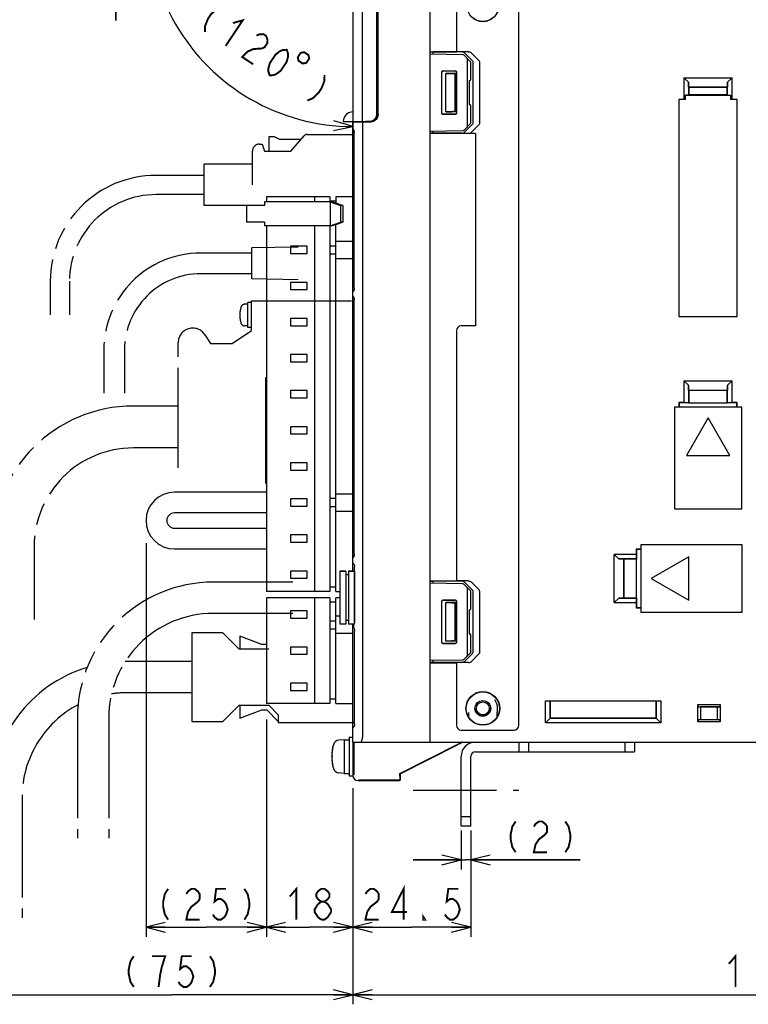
# Model space of a CAD drawing. Extents: x 70 to 816, y 33 to 540.
# Tile 17 of 21: x 541 to 692, y 226 to 430. Entities that reach past the tile are written whole.
import ezdxf

# ---------------------------------------------------------------- set-up
doc = ezdxf.new("R2010")
doc.units = 0
doc.header["$LTSCALE"] = 46.2
for name, pattern in [('CENTER', [0.6, 0.375, -0.075, 0.075, -0.075]), ('HIDDEN', [0.2, 0.1, -0.1]), ('PHANTOM', [0.8, 0.45, -0.05, 0.1, -0.05, 0.1, -0.05])]:
    doc.linetypes.add(name, pattern=pattern)
doc.layers.get('0').update_dxf_attribs({"linetype": 'CONTINUOUS'})
for name, color, linetype in [('ALL_AXIS', 7, 'CONTINUOUS'), ('ALL_CURVE', 7, 'CONTINUOUS'), ('ALL_DIM', 7, 'CONTINUOUS'), ('ALL_FEATURES', 7, 'CONTINUOUS'), ('DEFAULT_2', 8, 'HIDDEN')]:
    doc.layers.add(name, color=color, linetype=linetype)
doc.dimstyles.get("Standard").update_dxf_attribs({"dimtxt": 2.5, "dimasz": 2.5, "dimexe": 1.25, "dimexo": 0.625, "dimtad": 1, "dimcen": 2.5, "dimazin": 3, "dimtfac": 1, "dimtmove": 0, "dimatfit": 3})

# ---------------------------------------------------------------- blocks, each defined once
blk = doc.blocks.new('_OPEN')
at = {"color": 0, "linetype": 'BYBLOCK'}
for p, q in [((0, 0), (-1, 0.25)), ((-1, -0.25), (0, 0)), ((-1, 0), (0, 0))]:
    blk.add_line(p, q, dxfattribs=at)
blk = doc.blocks.new('*D0')
at = {"layer": 'ALL_DIM', "color": 2, "linetype": 'CONTINUOUS'}
for p, q in [((592.02, 284.68), (592.02, 239.5)), ((610, 266.61), (610, 239.5)), ((592.02, 241.5), (601.01, 241.5)), ((610, 241.5), (601.01, 241.5))]:
    blk.add_line(p, q, dxfattribs=at)
at = {"layer": 'ALL_DIM', "color": 2, "linetype": 'CONTINUOUS', "xscale": 4, "yscale": 4, "zscale": 4, "rotation": 180}
blk.add_blockref('_OPEN', (592.02, 241.5), dxfattribs=at)
at = {"layer": 'ALL_DIM', "color": 2, "linetype": 'CONTINUOUS', "xscale": 4, "yscale": 4, "zscale": 4}
blk.add_blockref('_OPEN', (610, 241.5), dxfattribs=at)
blk = doc.blocks.new('*D1')
at = {"layer": 'ALL_DIM', "color": 2, "linetype": 'CONTINUOUS'}
for p, q in [((567.02, 321.38), (567.02, 239.5)), ((592.02, 281.18), (592.02, 239.5)), ((567.02, 241.5), (579.52, 241.5)), ((592.02, 241.5), (579.52, 241.5))]:
    blk.add_line(p, q, dxfattribs=at)
at = {"layer": 'ALL_DIM', "color": 2, "linetype": 'CONTINUOUS', "xscale": 4, "yscale": 4, "zscale": 4, "rotation": 180}
blk.add_blockref('_OPEN', (567.02, 241.5), dxfattribs=at)
at = {"layer": 'ALL_DIM', "color": 2, "linetype": 'CONTINUOUS', "xscale": 4, "yscale": 4, "zscale": 4}
blk.add_blockref('_OPEN', (592.02, 241.5), dxfattribs=at)
blk = doc.blocks.new('*D2')
at = {"layer": 'ALL_DIM', "color": 2, "linetype": 'CONTINUOUS'}
for p, q in [((610, 267.83), (610, 225.5)), ((534.75, 241.5), (534.75, 225.5)), ((534.75, 227.5), (572.38, 227.5)), ((610, 227.5), (572.38, 227.5))]:
    blk.add_line(p, q, dxfattribs=at)
at = {"layer": 'ALL_DIM', "color": 2, "linetype": 'CONTINUOUS', "xscale": 4, "yscale": 4, "zscale": 4, "rotation": 180}
blk.add_blockref('_OPEN', (534.75, 227.5), dxfattribs=at)
at = {"layer": 'ALL_DIM', "color": 2, "linetype": 'CONTINUOUS', "xscale": 4, "yscale": 4, "zscale": 4}
blk.add_blockref('_OPEN', (610, 227.5), dxfattribs=at)
blk = doc.blocks.new('*D3')
at = {"layer": 'ALL_DIM', "color": 2, "linetype": 'CONTINUOUS'}
for p, q in [((595.33, 458.96), (571.43, 472.76)), ((610, 437), (610, 405.95))]:
    blk.add_line(p, q, dxfattribs=at)
for points in [[(572.21, 467.75), (573.16, 471.76), (570.44, 468.66)], [(605.96, 407.14), (610, 407.95), (606.05, 409.14)]]:
    blk.add_lwpolyline(points, dxfattribs=at)
for start, end in [(150, 210), (210, 270)]:
    blk.add_arc((610, 450.49), 42.54, start, end, dxfattribs=at)
blk = doc.blocks.new('*D4')
at = {"layer": 'ALL_DIM', "color": 2, "linetype": 'CONTINUOUS'}
for p, q in [((560.75, 459.95), (560.75, 488.67)), ((560.75, 488.67), (560.75, 449.97)), ((595.55, 459.95), (558.75, 459.95)), ((560.75, 430), (560.75, 449.97)), ((608.07, 440), (558.75, 440)), ((560.75, 440), (560.75, 430))]:
    blk.add_line(p, q, dxfattribs=at)
at = {"layer": 'ALL_DIM', "color": 2, "linetype": 'CONTINUOUS', "xscale": 4, "yscale": 4, "zscale": 4}
for p, rotation in [((560.75, 459.95), 270), ((560.75, 440), 90)]:
    blk.add_blockref('_OPEN', p, dxfattribs=dict(at, rotation=rotation))
blk = doc.blocks.new('*D9')
at = {"layer": 'ALL_DIM', "color": 2, "linetype": 'CONTINUOUS'}
for p, q in [((610, 270.27), (610, 225.5)), ((780, 269.66), (780, 225.5)), ((610, 227.5), (695, 227.5)), ((780, 227.5), (695, 227.5))]:
    blk.add_line(p, q, dxfattribs=at)
at = {"layer": 'ALL_DIM', "color": 2, "linetype": 'CONTINUOUS', "xscale": 4, "yscale": 4, "zscale": 4, "rotation": 180}
blk.add_blockref('_OPEN', (610, 227.5), dxfattribs=at)
at = {"layer": 'ALL_DIM', "color": 2, "linetype": 'CONTINUOUS', "xscale": 4, "yscale": 4, "zscale": 4}
blk.add_blockref('_OPEN', (780, 227.5), dxfattribs=at)
blk = doc.blocks.new('*D10')
at = {"layer": 'ALL_DIM', "color": 2, "linetype": 'CONTINUOUS'}
for p, q in [((610, 270.4), (610, 239.5)), ((634.5, 261.39), (634.5, 239.5)), ((610, 241.5), (622.25, 241.5)), ((634.5, 241.5), (622.25, 241.5))]:
    blk.add_line(p, q, dxfattribs=at)
at = {"layer": 'ALL_DIM', "color": 2, "linetype": 'CONTINUOUS', "xscale": 4, "yscale": 4, "zscale": 4, "rotation": 180}
blk.add_blockref('_OPEN', (610, 241.5), dxfattribs=at)
at = {"layer": 'ALL_DIM', "color": 2, "linetype": 'CONTINUOUS', "xscale": 4, "yscale": 4, "zscale": 4}
blk.add_blockref('_OPEN', (634.5, 241.5), dxfattribs=at)
blk = doc.blocks.new('*D11')
at = {"layer": 'ALL_DIM', "color": 2, "linetype": 'CONTINUOUS'}
for p, q in [((632.5, 261.66), (632.5, 253.5)), ((634.5, 261.66), (634.5, 253.5)), ((632.5, 255.5), (622.5, 255.5)), ((622.5, 255.5), (633.5, 255.5)), ((657.23, 255.5), (633.5, 255.5)), ((634.5, 255.5), (657.23, 255.5))]:
    blk.add_line(p, q, dxfattribs=at)
at = {"layer": 'ALL_DIM', "color": 2, "linetype": 'CONTINUOUS', "xscale": 4, "yscale": 4, "zscale": 4}
blk.add_blockref('_OPEN', (632.5, 255.5), dxfattribs=at)
at = {"layer": 'ALL_DIM', "color": 2, "linetype": 'CONTINUOUS', "xscale": 4, "yscale": 4, "zscale": 4, "rotation": 180}
blk.add_blockref('_OPEN', (634.5, 255.5), dxfattribs=at)

msp = doc.modelspace()

# ---------------------------------------------------------------- linework, layer by layer
at = {"color": 7, "linetype": 'CONTINUOUS'}
for p, q in [((632.878, 312.88), (626, 313)), ((634.5, 311.352), (633.086, 312.79)), ((633.8, 298.148), (633.8, 311.852)), ((634.5, 307.795), (634.5, 311.352)), ((628.453, 300.753), (628.453, 309.247)), ((628.5, 300.8), (628.5, 309.2)), ((628.753, 309.547), (631.246, 309.546)), ((628.8, 309.5), (631.2, 309.5)), ((631.5, 309.2), (631.5, 300.8)), ((631.546, 309.246), (631.546, 300.754)), ((634.137, 307.494), (634.205, 307.495)), ((634.137, 307.494), (634.137, 302.506)), ((634.137, 302.506), (634.205, 302.505)), ((634.5, 298.648), (634.5, 302.205)), ((631.246, 300.454), (628.753, 300.453)), ((631.2, 300.5), (628.8, 300.5)), ((626, 297), (632.878, 297.12)), ((633.086, 297.21), (634.5, 298.648))]:
    msp.add_line(p, q, dxfattribs=at)
for points in [[(633.8, 311.852), (633.785, 311.956), (633.744, 312.063), (633.679, 312.172), (633.59, 312.278)], [(628.453, 309.247), (628.475, 309.362), (628.54, 309.459), (628.638, 309.524), (628.753, 309.547)], [(628.8, 309.5), (628.685, 309.477), (628.588, 309.412), (628.523, 309.315), (628.5, 309.2)], [(631.5, 309.2), (631.477, 309.315), (631.412, 309.412), (631.315, 309.477), (631.2, 309.5)], [(631.246, 309.546), (631.361, 309.523), (631.458, 309.458), (631.523, 309.361), (631.546, 309.246)], [(628.753, 300.453), (628.638, 300.476), (628.54, 300.541), (628.475, 300.638), (628.453, 300.753)], [(628.5, 300.8), (628.523, 300.685), (628.588, 300.588), (628.685, 300.523), (628.8, 300.5)], [(631.2, 300.5), (631.315, 300.523), (631.412, 300.588), (631.477, 300.685), (631.5, 300.8)], [(631.546, 300.754), (631.523, 300.639), (631.458, 300.542), (631.361, 300.477), (631.246, 300.454)], [(633.59, 297.722), (633.679, 297.828), (633.744, 297.937), (633.785, 298.044), (633.8, 298.148)]]:
    msp.add_lwpolyline(points, dxfattribs=at)
for centre, start, end in [((632.872, 312.58), 44.5, 89), ((634.2, 307.795), 271, 360), ((634.2, 302.205), 0, 89), ((632.872, 297.42), 271, 315.5)]:
    msp.add_arc(centre, 0.3, start, end, dxfattribs=at)
at = {"layer": 'ALL_AXIS', "color": 7, "linetype": 'CONTINUOUS'}
for p, q in [((592.02, 393.3), (592.02, 392.3)), ((605.22, 393.3), (592.02, 393.3)), ((602.02, 393.3), (602.02, 392.3)), ((605.22, 393.3), (605.22, 392.3)), ((587.863, 391.5), (587.863, 388.1)), ((590.488, 391.5), (587.864, 391.5)), ((590.488, 388.1), (587.864, 388.1)), ((592.02, 387.3), (592.02, 311.3)), ((602.02, 387.3), (602.02, 311.3)), ((605.22, 387.3), (605.22, 311.3)), ((597.02, 383.05), (597.02, 381.55)), ((600.52, 383.05), (597.02, 383.05)), ((600.52, 381.55), (600.52, 383.05)), ((597.02, 381.55), (600.52, 381.55)), ((597.02, 375.55), (597.02, 374.05)), ((600.52, 375.55), (597.02, 375.55)), ((600.52, 374.05), (600.52, 375.55)), ((597.02, 374.05), (600.52, 374.05)), ((597.02, 368.05), (597.02, 366.55)), ((600.52, 368.05), (597.02, 368.05)), ((597.02, 366.55), (600.52, 366.55)), ((600.52, 366.55), (600.52, 368.05)), ((597.02, 360.55), (597.02, 359.05)), ((600.52, 360.55), (597.02, 360.55)), ((600.52, 359.05), (600.52, 360.55)), ((597.02, 359.05), (600.52, 359.05)), ((597.02, 353.05), (597.02, 351.55)), ((600.52, 353.05), (597.02, 353.05)), ((600.52, 351.55), (600.52, 353.05)), ((597.02, 351.55), (600.52, 351.55)), ((597.02, 345.55), (597.02, 344.05)), ((600.52, 345.55), (597.02, 345.55)), ((597.02, 344.05), (600.52, 344.05)), ((600.52, 344.05), (600.52, 345.55)), ((597.02, 338.05), (597.02, 336.55)), ((600.52, 338.05), (597.02, 338.05)), ((600.52, 336.55), (600.52, 338.05)), ((597.02, 336.55), (600.52, 336.55)), ((597.02, 330.55), (597.02, 329.05)), ((600.52, 330.55), (597.02, 330.55)), ((600.52, 329.05), (600.52, 330.55)), ((597.02, 329.05), (600.52, 329.05)), ((597.02, 323.05), (597.02, 321.55)), ((600.52, 323.05), (597.02, 323.05)), ((597.02, 321.55), (600.52, 321.55)), ((600.52, 321.55), (600.52, 323.05)), ((597.02, 315.55), (597.02, 314.05)), ((600.52, 315.55), (597.02, 315.55)), ((600.52, 314.05), (600.52, 315.55)), ((607.3, 315.5), (607.3, 304.5)), ((607.3, 315.5), (608.5, 315.5)), ((609.1, 315.5), (610.3, 315.5)), ((610.3, 315.5), (610.3, 304.818)), ((597.02, 314.05), (600.52, 314.05)), ((605.22, 311.3), (592.02, 311.3)), ((592.02, 310), (592.02, 288)), ((605.22, 310), (592.02, 310)), ((602.02, 310), (602.02, 288)), ((605.22, 310), (605.22, 288)), ((597.02, 299.75), (597.02, 298.25)), ((600.52, 299.75), (597.02, 299.75)), ((600.52, 298.25), (600.52, 299.75)), ((597.02, 298.25), (600.52, 298.25)), ((597.02, 292.25), (597.02, 290.75)), ((600.52, 292.25), (597.02, 292.25)), ((597.02, 290.75), (600.52, 290.75)), ((600.52, 290.75), (600.52, 292.25)), ((605.22, 288), (592.02, 288)), ((608.2, 280.5), (607.081, 280.402)), ((608.2, 280.5), (609.2, 280.5)), ((608.2, 280.5), (608.2, 273.5)), ((609.2, 281), (610, 281)), ((609.2, 281), (609.2, 273)), ((610, 280), (610, 273)), ((610.154, 278.772), (610, 278.772)), ((629.194, 278.23), (629.787, 278.528)), ((629.823, 278.528), (629.241, 278.229)), ((630.178, 278.713), (629.823, 278.528)), ((625.143, 276.176), (626.16, 276.694)), ((626.224, 276.693), (625.2, 276.174)), ((626.16, 276.694), (627.368, 277.307)), ((627.432, 277.306), (626.224, 276.693)), ((627.368, 277.307), (628.392, 277.826)), ((628.448, 277.824), (627.432, 277.306)), ((628.392, 277.826), (629.194, 278.23)), ((629.241, 278.229), (628.448, 277.824)), ((610.154, 275.227), (610, 275.227)), ((623.414, 275.287), (623.769, 275.472)), ((623.769, 275.472), (624.351, 275.771)), ((624.398, 275.77), (623.805, 275.472)), ((624.351, 275.771), (625.143, 276.176)), ((625.2, 276.174), (624.398, 275.77)), ((608.2, 273.5), (607.081, 273.598)), ((608.2, 273.5), (609.2, 273.5)), ((609.2, 273), (610, 273))]:
    msp.add_line(p, q, dxfattribs=at)
at = {"layer": 'ALL_AXIS', "color": 8, "linetype": 'PHANTOM'}
for p, q in [((598.6, 382.9), (589, 382.7)), ((589, 376.3), (589, 382.7)), ((589, 381.65), (580.4, 381.65)), ((589, 377.35), (580.4, 377.35)), ((598.6, 376.1), (589, 376.3)), ((588.201, 371), (587.508, 371)), ((588.201, 366.15), (588.201, 371.35)), ((588.895, 371.35), (588.201, 371.35)), ((588.895, 365.55), (588.895, 371.7)), ((588.895, 371.7), (610.254, 371.7)), ((588.201, 366.5), (587.508, 366.5)), ((579.215, 364.677), (580.395, 362.85)), ((584.895, 362.85), (588.895, 365.55)), ((588.895, 366.15), (588.201, 366.15)), ((573.695, 337), (573.695, 363.05)), ((580.395, 362.85), (584.895, 362.85))]:
    msp.add_line(p, q, dxfattribs=at)
at = {"layer": 'ALL_AXIS', "color": 7, "linetype": 'CENTER'}
msp.add_line((622.5, 270), (644.5, 270), dxfattribs=at)
at = {"layer": 'ALL_AXIS', "color": 7, "linetype": 'CONTINUOUS'}
for points in [[(629.787, 278.528), (630.16, 278.713), (630.253, 278.758), (630.286, 278.772)], [(630.286, 278.772), (630.262, 278.758), (630.178, 278.713)], [(623.805, 275.472), (623.432, 275.287), (623.338, 275.242), (623.305, 275.227)], [(623.305, 275.227), (623.329, 275.242), (623.414, 275.287)]]:
    msp.add_lwpolyline(points, dxfattribs=at)
at = {"layer": 'ALL_AXIS', "color": 8, "linetype": 'PHANTOM'}
for centre, radius, start, end in [((592.501, 368.75), 6, 163.80865, 196.19135), ((587.508, 370.2), 0.8, 90, 163.80865), ((587.508, 367.3), 0.8, 196.19135, 270), ((576.695, 363.05), 3, 32.84626, 180)]:
    msp.add_arc(centre, radius, start, end, dxfattribs=at)
at = {"layer": 'ALL_AXIS', "color": 7, "linetype": 'CONTINUOUS'}
for centre, radius, start, end in [((607.194, 279.107), 1.3, 95, 164.11915), ((614.6, 277), 9, 164.11915, 195.88085), ((607.194, 274.893), 1.3, 195.88085, 265)]:
    msp.add_arc(centre, radius, start, end, dxfattribs=at)
at = {"layer": 'ALL_CURVE', "color": 40, "linetype": 'CONTINUOUS'}
msp.add_line((605.848, 277), (605.6, 277), dxfattribs=at)
msp.add_arc((614.6, 277), 9, 166.5066, 193.4934, dxfattribs=at)
at = {"layer": 'ALL_DIM', "color": 2, "linetype": 'CONTINUOUS', "const_width": 0.4}
for points in [[(582.825, 432.891), (581.66, 432.388), (580.484, 431.249), (579.891, 430.363), (579.287, 428.841), (579.266, 427.572)], [(585.08, 429.457), (587.113, 430.022), (583.554, 424.703)], [(589.951, 426.839), (590.534, 427.091), (591.402, 427.152), (591.974, 426.769), (592.249, 425.944), (592.238, 425.309), (591.645, 424.422), (591.062, 424.171), (590.194, 424.11), (589.326, 424.049), (588.161, 423.545), (586.985, 422.407), (589.272, 420.877)], [(592.703, 418.581), (592.428, 419.407), (592.438, 420.041), (592.746, 421.119), (593.932, 422.892), (594.811, 423.587), (595.394, 423.839), (596.262, 423.9), (596.537, 423.074), (596.527, 422.439), (596.219, 421.362), (595.033, 419.589), (594.154, 418.893), (593.571, 418.641), (592.703, 418.581)], [(599.143, 423.256), (598.549, 422.369), (598.696, 421.629), (599.582, 421.036), (600.322, 421.183), (600.916, 422.069), (600.769, 422.809), (599.882, 423.402), (599.143, 423.256)], [(604.097, 418.657), (604.075, 417.388), (603.471, 415.867), (602.878, 414.981), (601.702, 413.842), (600.537, 413.338)], [(643.814, 263.5), (643.126, 262.433), (642.782, 260.833), (642.782, 259.767), (643.126, 258.167), (643.814, 257.1)], [(647.598, 262.433), (647.942, 262.967), (648.63, 263.5), (649.318, 263.5), (650.006, 262.967), (650.35, 262.433), (650.35, 261.367), (650.006, 260.833)], [(654.134, 263.5), (654.822, 262.433), (655.166, 260.833), (655.166, 259.767), (654.822, 258.167), (654.134, 257.1)], [(650.006, 260.833), (648.63, 259.767), (647.942, 258.7), (647.598, 257.1), (650.35, 257.1)], [(571.608, 249.5), (570.92, 248.433), (570.576, 246.833), (570.576, 245.767), (570.92, 244.167), (571.608, 243.1)], [(575.392, 248.433), (575.736, 248.967), (576.424, 249.5), (577.112, 249.5), (577.8, 248.967), (578.144, 248.433), (578.144, 247.367), (577.8, 246.833)], [(583.648, 249.5), (581.584, 249.5), (581.24, 246.833), (581.928, 247.367), (582.616, 247.367), (583.304, 246.833), (583.648, 246.3), (583.992, 245.233), (583.648, 244.167), (583.304, 243.633), (582.616, 243.1), (581.928, 243.1), (581.24, 243.633), (580.896, 244.167)], [(587.432, 249.5), (588.12, 248.433), (588.464, 246.833), (588.464, 245.767), (588.12, 244.167), (587.432, 243.1)], [(596.882, 247.9), (598.258, 249.5), (598.258, 243.1)], [(603.418, 246.833), (602.73, 247.367), (602.386, 247.9), (602.386, 248.433), (602.73, 248.967), (603.418, 249.5), (604.106, 249.5), (604.794, 248.967), (605.138, 248.433), (605.138, 247.9), (604.794, 247.367), (604.106, 246.833)], [(612.618, 248.433), (612.962, 248.967), (613.65, 249.5), (614.338, 249.5), (615.026, 248.967), (615.37, 248.433), (615.37, 247.367), (615.026, 246.833), (614.338, 246.3), (613.65, 245.767), (612.962, 244.7), (612.618, 243.1), (615.37, 243.1)], [(620.53, 243.1), (620.53, 249.5), (618.122, 244.7), (621.218, 244.7)], [(631.882, 249.5), (629.818, 249.5), (629.474, 246.833), (630.162, 247.367), (630.85, 247.367), (631.538, 246.833), (631.882, 246.3), (632.226, 245.233), (631.882, 244.167), (631.538, 243.633), (630.85, 243.1), (630.162, 243.1), (629.474, 243.633), (629.13, 244.167)], [(577.8, 246.833), (576.424, 245.767), (575.736, 244.7), (575.392, 243.1), (578.144, 243.1)], [(603.418, 243.1), (602.73, 243.633), (602.386, 244.167), (602.042, 244.7), (602.042, 245.233), (602.73, 246.3)], [(602.73, 246.3), (603.418, 246.833), (604.106, 246.833), (604.794, 246.3), (605.138, 245.767), (605.482, 245.233), (605.482, 244.7)], [(605.482, 244.7), (604.794, 243.633), (604.106, 243.1), (603.418, 243.1)], [(625.002, 243.1), (624.658, 243.1), (624.658, 243.633), (625.002, 243.1)], [(564.463, 235.5), (563.775, 234.433), (563.431, 232.833), (563.431, 231.767), (563.775, 230.167), (564.463, 229.1)], [(570.311, 233.367), (570.999, 235.5), (568.247, 235.5)], [(576.503, 235.5), (574.439, 235.5), (574.095, 232.833), (574.783, 233.367), (575.471, 233.367), (576.159, 232.833), (576.503, 232.3), (576.847, 231.233), (576.503, 230.167), (576.159, 229.633), (575.471, 229.1), (574.783, 229.1), (574.095, 229.633), (573.751, 230.167)], [(580.287, 235.5), (580.975, 234.433), (581.319, 232.833), (581.319, 231.767), (580.975, 230.167), (580.287, 229.1)], [(688.12, 233.9), (689.496, 235.5), (689.496, 229.1)], [(569.623, 229.1), (569.967, 231.767), (570.311, 233.367)]]:
    msp.add_lwpolyline(points, dxfattribs=at)
at = {"layer": 'ALL_FEATURES', "color": 7, "linetype": 'CONTINUOUS'}
for p, q in [((610, 439), (610, 409)), ((612, 409), (612, 439)), ((626, 440), (626, 280)), ((614.969, 410.532), (614.969, 436.442)), ((615, 410.501), (615, 436.412)), ((631.5, 436.5), (631.5, 423.5)), ((644.5, 283.5), (644.5, 436.5)), ((615.2, 410.449), (615.2, 434.465)), ((615.235, 410.45), (615.235, 434.43)), ((626, 423.5), (631.5, 423.5)), ((626, 423.413), (626.7, 423.438)), ((632.878, 422.88), (626, 423)), ((632.618, 423.441), (626.7, 423.438)), ((626.7, 422.988), (626.7, 423.438)), ((634.003, 423.49), (631.5, 423.49)), ((634.5, 421.352), (633.086, 422.79)), ((634.873, 421.568), (633.194, 423.235)), ((633.8, 408.148), (633.8, 421.852)), ((636.218, 421.615), (634.568, 423.283)), ((628.753, 419.547), (631.246, 419.546)), ((634.5, 417.795), (634.5, 421.352)), ((635, 408.713), (635, 421.287)), ((636.343, 408.667), (636.343, 421.333)), ((628.453, 410.753), (628.453, 419.247)), ((628.5, 410.8), (628.5, 419.2)), ((628.8, 419.5), (631.2, 419.5)), ((629.3, 411), (629.3, 419)), ((629.3, 419), (630.532, 418.968)), ((631.3, 419), (629.3, 419)), ((631.262, 418.962), (631.3, 419)), ((631.262, 411.038), (631.262, 418.962)), ((631.3, 411), (631.3, 419)), ((631.5, 419.2), (631.5, 410.8)), ((631.546, 419.246), (631.546, 410.754)), ((634.137, 417.494), (634.205, 417.495)), ((634.137, 417.494), (634.137, 412.506)), ((678.8, 418.1), (678.8, 413.57)), ((678.8, 418.1), (688.8, 418.1)), ((678.8, 418.1), (679.728, 417.172)), ((687.872, 417.172), (688.8, 418.1)), ((688.8, 413.57), (688.8, 418.1)), ((679.728, 417.172), (679.728, 414.463)), ((679.764, 416.136), (679.728, 417.172)), ((679.764, 416.136), (687.836, 416.136)), ((679.764, 416.136), (679.8, 416.1)), ((679.8, 416.1), (679.8, 414.536)), ((687.8, 416.1), (679.8, 416.1)), ((687.836, 416.136), (687.8, 416.1)), ((687.8, 414.536), (687.8, 416.1)), ((687.872, 417.172), (687.836, 416.136)), ((687.872, 414.463), (687.872, 417.172)), ((677.73, 413.57), (677.73, 368.43)), ((678.8, 413.57), (677.73, 413.57)), ((679.1, 413.559), (677.741, 413.559)), ((679.1, 413.559), (678.8, 413.57)), ((679.728, 414.463), (679.1, 414.441)), ((679.1, 413.559), (679.1, 414.441)), ((679.1, 414.441), (688.5, 414.441)), ((679.728, 414.463), (679.8, 414.536)), ((687.8, 414.536), (679.8, 414.536)), ((687.8, 414.536), (687.872, 414.463)), ((687.872, 414.463), (688.5, 414.441)), ((688.5, 413.559), (688.5, 414.441)), ((688.8, 413.57), (688.5, 413.559)), ((689.87, 413.57), (688.8, 413.57)), ((689.87, 413.57), (689.859, 413.559)), ((689.87, 368.43), (689.87, 413.57)), ((634.137, 412.506), (634.205, 412.505)), ((634.5, 408.648), (634.5, 412.205)), ((631.246, 410.454), (628.753, 410.453)), ((631.2, 410.5), (628.8, 410.5)), ((629.3, 411), (630.532, 411.032)), ((631.3, 411), (629.3, 411)), ((630.921, 411.038), (631.262, 411.038)), ((631.262, 411.038), (631.3, 411)), ((607.998, 409), (613.501, 409)), ((610, 408.818), (613.786, 408.951)), ((610, 407.511), (610, 408.818)), ((610.022, 407.401), (610, 407.511)), ((610, 317.266), (610, 407.5)), ((610.084, 407.31), (610.022, 407.401)), ((610.168, 407.254), (610.084, 407.31)), ((612, 408.888), (612, 281)), ((612.3, 409), (612.3, 408.899)), ((612.685, 409), (612.685, 409.034)), ((612.685, 409.034), (613.468, 409.033)), ((613.964, 409.073), (613.501, 409)), ((614.382, 409.286), (613.964, 409.073)), ((614, 408.979), (614, 409.092)), ((633.086, 407.21), (634.5, 408.648)), ((633.194, 406.765), (634.873, 408.432)), ((634.568, 406.717), (636.218, 408.385)), ((610.246, 406.895), (610.254, 406.729)), ((610.254, 374.321), (610.254, 406.729)), ((626, 407), (632.878, 407.12)), ((626.7, 406.562), (626, 406.587)), ((635.5, 406.5), (626, 406.5)), ((626.7, 406.562), (626.7, 407.012)), ((632.618, 406.559), (626.7, 406.562)), ((635.5, 406.51), (634.003, 406.51)), ((635.5, 406.5), (635.5, 366.5)), ((606.42, 393.3), (606.42, 392.1)), ((610, 393.3), (606.42, 393.3)), ((591.641, 391.5), (590.488, 391.5)), ((591.641, 392.3), (591.641, 391.5)), ((605.725, 392.3), (591.641, 392.3)), ((606.42, 392.4), (605.22, 392.4)), ((605.262, 392.3), (605.262, 387.3)), ((605.262, 392.3), (607.439, 391.5)), ((606.211, 392.1), (605.725, 392.3)), ((606.442, 392.1), (606.211, 392.1)), ((606.442, 392.1), (607.902, 391.5)), ((607.439, 391.5), (607.439, 388.1)), ((607.902, 391.5), (607.439, 391.5)), ((607.902, 391.5), (607.902, 388.1)), ((591.641, 388.1), (590.488, 388.1)), ((591.641, 388.1), (591.641, 387.3)), ((605.725, 387.3), (591.641, 387.3)), ((605.262, 387.3), (607.439, 388.1)), ((606.211, 387.5), (605.725, 387.3)), ((606.442, 387.5), (606.211, 387.5)), ((606.42, 311.3), (606.42, 387.5)), ((607.902, 388.1), (606.442, 387.5)), ((607.902, 388.1), (607.439, 388.1)), ((606.42, 383.1), (605.22, 383.1)), ((606.42, 384.1), (610, 384.1)), ((605.22, 381.5), (606.42, 381.5)), ((606.42, 380.5), (610, 380.5)), ((610.022, 373.649), (610, 373.539)), ((610.022, 372.651), (610, 372.761)), ((610.084, 373.74), (610.022, 373.649)), ((610.084, 372.56), (610.022, 372.651)), ((610.168, 373.796), (610.084, 373.74)), ((610.168, 372.504), (610.084, 372.56)), ((610.254, 374.321), (610.246, 374.156)), ((610.246, 372.145), (610.254, 371.979)), ((610.254, 319.021), (610.254, 371.979)), ((677.73, 368.43), (689.87, 368.43)), ((635.5, 366.5), (632.5, 366.5)), ((631.5, 365.5), (631.5, 313.5)), ((591.94, 333.8), (591.94, 355.8)), ((591.94, 355.8), (592.02, 355.8)), ((678.8, 355.1), (688.8, 355.1)), ((678.8, 355.1), (678.8, 350.57)), ((678.8, 355.1), (679.728, 354.172)), ((679.764, 353.136), (679.728, 354.172)), ((679.728, 354.172), (679.728, 350.537)), ((687.872, 354.172), (687.836, 353.136)), ((687.872, 354.172), (688.8, 355.1)), ((687.872, 350.537), (687.872, 354.172)), ((688.8, 350.57), (688.8, 355.1)), ((679.764, 353.136), (687.836, 353.136)), ((679.764, 353.136), (679.8, 353.1)), ((687.8, 353.1), (679.8, 353.1)), ((679.8, 353.1), (679.8, 350.535)), ((687.836, 353.136), (687.8, 353.1)), ((687.8, 350.535), (687.8, 353.1)), ((678.8, 350.57), (677.73, 350.57)), ((677.73, 350.57), (677.73, 349.6)), ((677.73, 350.57), (677.8, 350.5)), ((679.765, 350.5), (677.8, 350.5)), ((677.8, 350.5), (677.8, 349.6)), ((679.728, 350.537), (678.8, 350.57)), ((679.728, 350.537), (679.765, 350.5)), ((679.765, 350.5), (679.8, 350.535)), ((679.8, 350.535), (687.8, 350.535)), ((687.835, 350.5), (687.8, 350.535)), ((687.872, 350.537), (687.835, 350.5)), ((689.8, 350.5), (687.835, 350.5)), ((688.8, 350.57), (687.872, 350.537)), ((689.87, 350.57), (688.8, 350.57)), ((689.87, 350.57), (689.8, 350.5)), ((689.8, 349.6), (689.8, 350.5)), ((689.87, 349.6), (689.87, 350.57)), ((690.8, 349.6), (676.8, 349.6)), ((676.8, 349.6), (676.8, 328.5)), ((690.8, 328.5), (690.8, 349.6)), ((683.8, 347.394), (679.3, 339.6)), ((688.3, 339.6), (683.8, 347.394)), ((679.3, 339.6), (688.3, 339.6)), ((591.94, 333.8), (592.02, 333.8)), ((592.02, 331.95), (572.92, 331.95)), ((606.42, 331.6), (610, 331.6)), ((606.42, 330.6), (605.22, 330.6)), ((592.02, 327.65), (572.92, 327.65)), ((605.22, 329), (606.42, 329)), ((606.42, 328), (610, 328)), ((676.8, 328.5), (690.8, 328.5)), ((572.92, 324.45), (592.02, 324.45)), ((572.92, 320.15), (592.02, 320.15)), ((669.8, 320.07), (668.83, 320.07)), ((668.83, 320.07), (668.9, 320)), ((668.83, 320.07), (668.83, 319)), ((669.8, 320), (668.9, 320)), ((668.9, 320), (668.9, 318.035)), ((690.9, 321), (669.8, 321)), ((669.8, 321), (669.8, 307)), ((690.9, 307), (690.9, 321)), ((610.022, 318.349), (610, 318.239)), ((610, 315.5), (610, 317.263)), ((610.084, 318.44), (610.022, 318.349)), ((610.168, 318.496), (610.084, 318.44)), ((610.254, 319.021), (610.246, 318.856)), ((668.83, 319), (664.3, 319)), ((665.228, 318.072), (664.3, 319)), ((664.3, 309), (664.3, 319)), ((668.863, 318.072), (665.228, 318.072)), ((665.228, 318.072), (666.264, 318.036)), ((666.264, 318.036), (666.3, 318)), ((666.264, 309.964), (666.264, 318.036)), ((668.865, 318), (666.3, 318)), ((666.3, 318), (666.3, 310)), ((668.83, 319), (668.863, 318.072)), ((668.863, 318.072), (668.9, 318.035)), ((668.9, 318.035), (668.865, 318)), ((668.865, 318), (668.865, 310)), ((679.8, 318.5), (672.006, 314)), ((679.8, 309.5), (679.8, 318.5)), ((608.5, 315.5), (607.3, 315.5)), ((608.5, 315.5), (608.5, 304.5)), ((609.1, 315.5), (609.1, 304.5)), ((610.3, 315.5), (609.1, 315.5)), ((610.196, 316.994), (610.193, 316.997)), ((610.301, 316.619), (610.312, 316.428)), ((610.312, 305.015), (610.312, 316.428)), ((609.1, 314.75), (608.5, 314.75)), ((626, 313.5), (631.5, 313.5)), ((626, 313.413), (626.7, 313.438)), ((632.618, 313.441), (626.7, 313.438)), ((626.7, 312.988), (626.7, 313.438)), ((634.003, 313.49), (631.5, 313.49)), ((634.873, 311.568), (633.194, 313.235)), ((636.218, 311.615), (634.568, 313.283)), ((672.006, 314), (679.8, 309.5)), ((606.42, 312.2), (605.22, 312.2)), ((606.42, 311.3), (607.3, 311.3)), ((635, 298.713), (635, 311.287)), ((636.343, 298.667), (636.343, 311.333)), ((606.42, 309.1), (605.22, 309.1)), ((606.42, 288), (606.42, 310)), ((607.3, 310), (606.42, 310)), ((664.3, 309), (665.228, 309.928)), ((666.264, 309.964), (665.228, 309.928)), ((665.228, 309.928), (668.863, 309.928)), ((666.264, 309.964), (666.3, 310)), ((666.3, 310), (668.865, 310)), ((668.863, 309.928), (668.83, 309)), ((668.863, 309.928), (668.9, 309.965)), ((668.9, 309.965), (668.865, 310)), ((668.9, 309.965), (668.9, 308)), ((597.02, 307.25), (597.02, 305.75)), ((600.52, 307.25), (597.02, 307.25)), ((600.52, 305.75), (600.52, 307.25)), ((631.3, 309), (629.3, 309)), ((629.3, 309), (630.532, 308.968)), ((629.3, 301), (629.3, 309)), ((631.262, 308.962), (631.3, 309)), ((631.262, 301.038), (631.262, 308.962)), ((631.3, 301), (631.3, 309)), ((664.3, 309), (668.83, 309)), ((668.83, 309), (668.83, 307.93)), ((668.83, 307.93), (668.9, 308)), ((668.83, 307.93), (669.8, 307.93)), ((668.9, 308), (669.8, 308)), ((669.8, 307), (690.9, 307)), ((597.02, 305.75), (600.52, 305.75)), ((606.42, 305.15), (605.22, 305.15)), ((607.3, 306.15), (606.42, 306.15)), ((609.1, 305.25), (608.5, 305.25)), ((610.312, 305.015), (610.301, 304.825)), ((605.22, 303.55), (606.42, 303.55)), ((608.5, 304.5), (607.3, 304.5)), ((610.222, 304.5), (609.1, 304.5)), ((610, 280), (610, 304.5)), ((610.19, 303.794), (610.19, 304.376)), ((610.222, 304.511), (610.222, 304.511)), ((610.222, 303.659), (610.222, 303.659)), ((610.301, 303.345), (610.312, 303.155)), ((610.312, 283.735), (610.312, 303.155)), ((610, 302.55), (606.42, 302.55)), ((629.3, 301), (630.532, 301.032)), ((631.3, 301), (629.3, 301)), ((630.921, 301.038), (631.262, 301.038)), ((631.262, 301.038), (631.3, 301)), ((626.7, 296.562), (626.7, 297.012)), ((633.194, 296.765), (634.873, 298.432)), ((636.218, 298.385), (634.568, 296.717)), ((626.7, 296.562), (626, 296.587)), ((626, 296.5), (631.5, 296.5)), ((632.618, 296.559), (626.7, 296.562)), ((634.003, 296.51), (631.5, 296.51)), ((631.5, 296.5), (631.5, 283.5)), ((606.42, 288.9), (605.22, 288.9)), ((650, 288.57), (674, 288.57)), ((650, 288.57), (650.964, 288.536)), ((650, 284), (650, 288.57)), ((673.036, 288.536), (674, 288.57)), ((674, 288.57), (674, 284)), ((606.42, 288), (610, 288)), ((640.063, 286.182), (640.063, 287)), ((650.964, 288.536), (651, 288.5)), ((650.964, 284.964), (650.964, 288.536)), ((673, 288.5), (651, 288.5)), ((651, 288.5), (651, 285)), ((673.036, 288.536), (673, 288.5)), ((673, 285), (673, 288.5)), ((673.036, 288.536), (673.036, 284.964)), ((681.7, 287.8), (686.3, 287.8)), ((681.819, 287.354), (681.7, 287.8)), ((681.7, 284.2), (681.7, 287.8)), ((681.819, 287.354), (686.181, 287.354)), ((681.819, 287.354), (682.236, 287.3)), ((685.764, 287.3), (682.236, 287.3)), ((682.236, 287.3), (682.236, 284.7)), ((686.181, 287.354), (685.764, 287.3)), ((685.764, 284.7), (685.764, 287.3)), ((686.3, 287.8), (686.181, 287.354)), ((686.3, 287.8), (686.3, 284.2)), ((634, 286.182), (633.994, 285.385)), ((640.006, 285.385), (640, 286.182)), ((650, 284), (651, 285)), ((673.036, 284.964), (650.964, 284.964)), ((651, 285), (673, 285)), ((674, 284), (673, 285)), ((681.7, 284.2), (681.819, 284.646)), ((681.819, 284.646), (682.236, 284.7)), ((686.181, 284.646), (681.819, 284.646)), ((682.236, 284.7), (685.764, 284.7)), ((686.181, 284.646), (685.764, 284.7)), ((686.181, 284.646), (686.3, 284.2)), ((610.208, 283.2), (610.201, 283.189)), ((610.312, 283.735), (610.311, 283.716)), ((632.5, 282.5), (643.5, 282.5)), ((674, 284), (650, 284)), ((686.3, 284.2), (681.7, 284.2)), ((610, 280), (776, 280)), ((610.021, 278.772), (610.024, 279.242)), ((610.033, 279.93), (610.035, 280)), ((610.052, 280), (610.054, 279.93)), ((610.054, 279.93), (610.059, 279.637)), ((610.059, 279.637), (610.064, 279.148)), ((610.064, 279.148), (610.067, 278.772)), ((610.166, 280), (610.166, 273.166)), ((619.738, 273.465), (632.607, 280)), ((619.825, 273.411), (631.721, 279.452)), ((631.721, 279.452), (632.238, 279.716)), ((632.238, 279.716), (632.594, 279.9)), ((632.594, 279.9), (632.688, 279.95)), ((632.688, 279.95), (632.721, 279.97)), ((632.75, 280), (632.721, 279.97)), ((644.5, 280), (644.5, 278)), ((646.5, 280), (646.5, 278)), ((666.5, 280), (666.5, 278)), ((668.5, 280), (668.5, 278)), ((634.5, 262.5), (634.5, 277)), ((635.5, 278), (668.5, 278)), ((610.023, 274.852), (610.021, 275.227)), ((610.028, 274.363), (610.023, 274.852)), ((610.067, 275.227), (610.063, 274.758)), ((610.111, 274.759), (610.108, 275.227)), ((619.738, 273.465), (619.825, 273.411)), ((619.738, 272.908), (619.738, 273.465)), ((619.738, 272.908), (619.741, 272.462)), ((619.825, 273.411), (619.825, 272.087)), ((611.009, 272.009), (619.668, 272.009)), ((611.166, 272.166), (619.747, 272.166)), ((619.669, 272.009), (619.668, 272.009)), ((619.669, 272.009), (619.825, 272.087)), ((619.825, 272.087), (619.747, 272.166)), ((634.5, 264.5), (632.5, 264.5)), ((634.5, 262.5), (632.5, 262.5))]:
    msp.add_line(p, q, dxfattribs=at)
at = {"layer": 'ALL_FEATURES', "color": 8, "linetype": 'PHANTOM'}
for p, q in [((592.62, 402.8), (592.62, 405.9)), ((592.62, 405.9), (593.62, 405.9)), ((593.62, 405.9), (594.72, 405.3)), ((594.72, 405.3), (599.263, 405.3)), ((597.12, 402.8), (599.881, 406.021)), ((600.488, 406.3), (610.254, 406.3)), ((590.62, 404.3), (591.12, 404.3)), ((591.12, 404.3), (591.62, 402.8)), ((589.12, 395.8), (589.12, 402.8)), ((591.62, 402.8), (597.12, 402.8)), ((579.12, 391.5), (579.12, 400.1)), ((589.12, 400.1), (579.12, 400.1)), ((579.12, 397.8), (569.12, 397.8)), ((579.12, 393.8), (569.12, 393.8)), ((589.12, 391.5), (579.12, 391.5)), ((580.4, 381.65), (578.4, 381.65)), ((580.4, 377.35), (578.4, 377.35)), ((547.12, 375.8), (547.12, 368.8)), ((551.12, 375.8), (551.12, 368.8)), ((558.25, 361.5), (558.25, 352.5)), ((562.55, 361.5), (562.55, 352.5)), ((573.695, 349.85), (564.395, 349.85)), ((573.695, 341.15), (564.395, 341.15)), ((543.745, 320.5), (543.745, 305.5)), ((597.5, 313.25), (581, 313.25)), ((597.5, 306.75), (581, 306.75)), ((576.5, 302.7), (576.5, 284.3)), ((583, 302.7), (576.5, 302.7)), ((586.4, 299.3), (583, 302.7)), ((586.5, 302), (586.5, 299.3)), ((591.086, 300.3), (586.5, 302)), ((592.5, 299.3), (586.4, 299.3)), ((592.086, 300.3), (591.086, 300.3)), ((576.5, 296.75), (563, 296.75)), ((576.5, 290.25), (563, 290.25)), ((583, 284.3), (586.4, 287.7)), ((586.4, 287.7), (592.5, 287.7)), ((586.5, 287.7), (586.5, 285)), ((586.5, 285), (591.086, 286.7)), ((591.086, 286.7), (592.086, 286.7)), ((592.086, 286.7), (594.5, 284.286)), ((592.5, 287.7), (594.5, 285.7)), ((552.75, 285), (552.75, 260)), ((559.25, 285), (559.25, 260)), ((594.5, 285.7), (594.5, 284.1)), ((576.5, 284.3), (583, 284.3)), ((594.5, 284.1), (610.312, 284.1)), ((541.25, 268.5), (541.25, 243.5))]:
    msp.add_line(p, q, dxfattribs=at)
at = {"layer": 'ALL_FEATURES', "color": 3, "linetype": 'CONTINUOUS'}
msp.add_line((632.5, 262.5), (632.5, 277), dxfattribs=at)
at = {"layer": 'ALL_FEATURES', "color": 7, "linetype": 'CONTINUOUS'}
for points in [[(633.194, 423.235), (633.041, 423.345), (632.846, 423.416), (632.618, 423.441)], [(633.8, 421.852), (633.785, 421.956), (633.744, 422.063), (633.679, 422.172), (633.59, 422.278)], [(634.003, 423.49), (634.227, 423.464), (634.418, 423.392), (634.568, 423.283)], [(636.343, 421.333), (636.329, 421.431), (636.288, 421.526), (636.218, 421.615)], [(628.453, 419.247), (628.475, 419.362), (628.54, 419.459), (628.638, 419.524), (628.753, 419.547)], [(631.246, 419.546), (631.361, 419.523), (631.458, 419.458), (631.523, 419.361), (631.546, 419.246)], [(635, 421.287), (634.986, 421.384), (634.944, 421.48), (634.873, 421.568)], [(628.8, 419.5), (628.685, 419.477), (628.588, 419.412), (628.523, 419.315), (628.5, 419.2)], [(630.532, 418.968), (630.717, 418.964), (630.921, 418.962), (631.262, 418.962)], [(631.5, 419.2), (631.477, 419.315), (631.412, 419.412), (631.315, 419.477), (631.2, 419.5)], [(610, 411), (609.609, 410.96), (609.066, 410.766), (608.591, 410.419), (608.24, 409.947), (608.043, 409.404), (608, 409)], [(613.468, 409.033), (613.932, 409.106), (614.35, 409.319), (614.682, 409.65), (614.895, 410.069), (614.969, 410.532)], [(615.235, 410.45), (615.186, 410.07), (615.043, 409.715), (614.814, 409.408), (614.515, 409.169), (614.165, 409.013), (613.786, 408.951)], [(614, 408.979), (614.246, 409.052), (614.476, 409.165), (614.683, 409.316), (614.861, 409.5), (615.006, 409.712), (615.113, 409.945), (615.178, 410.193), (615.2, 410.449)], [(615, 410.501), (614.927, 410.037), (614.714, 409.618), (614.382, 409.286)], [(628.753, 410.453), (628.638, 410.476), (628.54, 410.541), (628.475, 410.638), (628.453, 410.753)], [(628.5, 410.8), (628.523, 410.685), (628.588, 410.588), (628.685, 410.523), (628.8, 410.5)], [(630.921, 411.038), (630.717, 411.036), (630.532, 411.032)], [(631.2, 410.5), (631.315, 410.523), (631.412, 410.588), (631.477, 410.685), (631.5, 410.8)], [(631.546, 410.754), (631.523, 410.639), (631.458, 410.542), (631.361, 410.477), (631.246, 410.454)], [(610.14, 407.271), (610.139, 407.273), (610.154, 407.25), (610.187, 407.177)], [(613.888, 408.964), (613.944, 408.973), (614, 408.985)], [(633.59, 407.722), (633.679, 407.828), (633.744, 407.937), (633.785, 408.044), (633.8, 408.148)], [(634.873, 408.432), (634.944, 408.52), (634.986, 408.616), (635, 408.713)], [(636.343, 408.667), (636.329, 408.569), (636.288, 408.474), (636.218, 408.385)], [(610.187, 407.177), (610.221, 407.056), (610.246, 406.895)], [(632.618, 406.559), (632.846, 406.584), (633.041, 406.655), (633.194, 406.765)], [(634.003, 406.51), (634.227, 406.536), (634.418, 406.608), (634.568, 406.717)], [(610.14, 372.521), (610.139, 372.523), (610.154, 372.5), (610.187, 372.427)], [(610.246, 374.156), (610.223, 374.002), (610.191, 373.883), (610.159, 373.808), (610.15, 373.793)], [(610.187, 372.427), (610.221, 372.306), (610.246, 372.145)], [(610.246, 318.856), (610.223, 318.702), (610.191, 318.583), (610.159, 318.508), (610.15, 318.493)], [(610.193, 316.997), (610.206, 316.978), (610.239, 316.907)], [(610.239, 316.907), (610.275, 316.784), (610.301, 316.619)], [(633.194, 313.235), (633.041, 313.345), (632.846, 313.416), (632.618, 313.441)], [(634.003, 313.49), (634.227, 313.464), (634.418, 313.392), (634.568, 313.283)], [(635, 311.287), (634.986, 311.384), (634.944, 311.48), (634.873, 311.568)], [(636.343, 311.333), (636.329, 311.431), (636.288, 311.526), (636.218, 311.615)], [(630.532, 308.968), (630.717, 308.964), (630.921, 308.962), (631.262, 308.962)], [(610.222, 304.511), (610.206, 304.473), (610.194, 304.425), (610.19, 304.376)], [(610.222, 303.659), (610.206, 303.697), (610.194, 303.745), (610.19, 303.794)], [(610.301, 304.825), (610.274, 304.665), (610.239, 304.548), (610.222, 304.511)], [(610.222, 303.659), (610.239, 303.622), (610.274, 303.504), (610.301, 303.345)], [(630.921, 301.038), (630.717, 301.036), (630.532, 301.032)], [(632.618, 296.559), (632.846, 296.584), (633.041, 296.655), (633.194, 296.765)], [(634.873, 298.432), (634.944, 298.52), (634.986, 298.616), (635, 298.713)], [(636.343, 298.667), (636.329, 298.569), (636.288, 298.474), (636.218, 298.385)], [(634.003, 296.51), (634.227, 296.536), (634.418, 296.608), (634.568, 296.717)], [(610.311, 283.716), (610.3, 283.534), (610.273, 283.378), (610.239, 283.263), (610.208, 283.2)], [(611.6, 280), (611.708, 280.037), (611.805, 280.142), (611.888, 280.305), (611.949, 280.513), (611.987, 280.751), (612, 281)], [(610.024, 279.242), (610.028, 279.637), (610.033, 279.93)], [(610.108, 278.772), (610.111, 279.242), (610.116, 279.637), (610.12, 279.93), (610.122, 280)], [(610.14, 280), (610.142, 279.93), (610.146, 279.637), (610.151, 279.241), (610.152, 279)], [(610.044, 273.828), (610.038, 273.889), (610.033, 274.07), (610.028, 274.363)], [(610.063, 274.758), (610.059, 274.363), (610.054, 274.07), (610.049, 273.889), (610.044, 273.828)], [(610.131, 273.828), (610.126, 273.889), (610.12, 274.07), (610.116, 274.363), (610.111, 274.759)], [(610.152, 275), (610.151, 274.758), (610.146, 274.363), (610.142, 274.07), (610.136, 273.889), (610.131, 273.828)], [(619.741, 272.462), (619.743, 272.303), (619.745, 272.202), (619.747, 272.166)]]:
    msp.add_lwpolyline(points, dxfattribs=at)
for centre, radius in [((637, 433), 3.271), ((637, 433), 3.25), ((637, 287), 3.5), ((637, 287), 3.441), ((637, 287), 1.637), ((637, 287), 1.337)]:
    msp.add_circle(centre, radius, dxfattribs=at)
for centre, radius, start, end in [((632.872, 422.58), 0.3, 44.5, 89), ((634.2, 417.795), 0.3, 271, 360), ((634.2, 412.205), 0.3, 0, 89), ((613.2, 409.364), 1.064, 200.01596, 206.21884), ((632.872, 407.42), 0.3, 271, 315.5), ((632.5, 365.5), 1, 90, 180), ((572.92, 326.05), 5.9, 90, 270), ((572.92, 326.05), 1.6, 90, 270), ((610.3, 317.263), 0.3, 179.45362, 248.90544), ((610.3, 304.212), 0.3, 113.25, 180), ((610.3, 303.958), 0.3, 180, 253.3534), ((637, 287), 3.063, 0, 36.19355), ((610.3, 282.919), 0.3, 108.00819, 180.2732), ((632.5, 283.5), 1, 180, 270), ((643.5, 283.5), 1, 270, 360), ((635.5, 277), 1, 90, 180), ((611.009, 273.009), 1, 180.06309, 269.93691)]:
    msp.add_arc(centre, radius, start, end, dxfattribs=at)
at = {"layer": 'ALL_FEATURES', "color": 8, "linetype": 'PHANTOM'}
for centre, radius, start, end in [((600.488, 405.5), 0.8, 90, 139.39871), ((590.62, 402.8), 1.5, 90, 180), ((569.12, 375.8), 22, 90, 180), ((569.12, 375.8), 18, 90, 180), ((578.4, 361.5), 20.15, 90, 180), ((578.4, 361.5), 15.85, 90, 180), ((564.395, 320.5), 29.35, 90, 180), ((564.395, 320.5), 20.65, 90, 180), ((581, 285), 28.25, 90, 180), ((581, 285), 21.75, 90, 180), ((563, 268.5), 28.25, 90, 90.63737), ((563, 268.5), 28.25, 106.92808, 180), ((563, 268.5), 21.75, 90, 98.29032), ((563, 268.5), 21.75, 117.63651, 180)]:
    msp.add_arc(centre, radius, start, end, dxfattribs=at)
at = {"layer": 'ALL_FEATURES', "color": 3, "linetype": 'CONTINUOUS'}
msp.add_arc((635.5, 277), 3, 90, 180, dxfattribs=at)
at = {"layer": 'DEFAULT_2', "color": 8, "linetype": 'HIDDEN'}
for p, q in [((610.152, 279), (610, 279)), ((610.148, 277.408), (610.145, 278.155)), ((610.148, 276.592), (610.148, 277.408)), ((610.152, 275), (610, 275))]:
    msp.add_line(p, q, dxfattribs=at)
for points in [[(610.052, 278.772), (610.049, 278.917), (610.045, 278.991), (610.042, 278.991), (610.039, 278.917), (610.036, 278.772)], [(610.145, 278.155), (610.143, 278.464), (610.14, 278.711), (610.137, 278.886), (610.133, 278.982), (610.13, 278.995), (610.126, 278.924), (610.123, 278.772)], [(610.123, 275.227), (610.126, 275.076), (610.13, 275.005), (610.133, 275.018), (610.137, 275.114), (610.14, 275.289), (610.143, 275.536), (610.145, 275.845), (610.148, 276.592)], [(610.036, 275.227), (610.039, 275.083), (610.042, 275.009), (610.045, 275.009), (610.049, 275.083), (610.052, 275.227)]]:
    msp.add_lwpolyline(points, dxfattribs=at)
msp.add_circle((637, 287), 1.5, dxfattribs=at)

# ---------------------------------------------------------------- dimensions: what is measured, and where the dimension line sits
at = {"layer": 'ALL_DIM', "color": 2, "linetype": 'CONTINUOUS'}
for base, p1, p2, angle, picture, middle in [((560.75, 459.947), (608.066, 440), (595.551, 459.947), 90, '*D4', (559.15, 466.658)), ((567.02, 241.5), (592.02, 281.178), (567.02, 321.382), 180, '*D1', (568.512, 243.1)), ((592.02, 241.5), (610, 266.606), (592.02, 284.676), 180, '*D0', (595.506, 243.1)), ((610, 227.5), (780, 269.662), (610, 270.267), 180, '*D9', (686.744, 229.1))]:
    dim = msp.add_linear_dim(base=base, p1=p1, p2=p2, angle=angle, dimstyle='Standard', dxfattribs=at)
    dim.commit()
    dim.dimension.update_dxf_attribs({"geometry": picture, "text_midpoint": middle, "dimtype": 128})
dim = msp.add_angular_dim_2l(base=(573.16, 429.221), line1=((571.428, 472.76), (595.332, 458.959)), line2=((610, 437), (610, 405.951)), dimstyle='Standard', dxfattribs=at)
dim.commit()
dim.dimension.update_dxf_attribs({"geometry": '*D3', "text_midpoint": (576.693, 429.294), "dimtype": 130})
for base, p1, p2, picture, middle in [((634.5, 241.5), (610, 270.402), (634.5, 261.392), '*D10', (611.242, 243.1)), ((610, 227.5), (534.75, 241.5), (610, 267.826), '*D2', (561.367, 229.1)), ((634.5, 255.5), (632.5, 261.659), (634.5, 261.659), '*D11', (640.718, 257.1))]:
    dim = msp.add_linear_dim(base=base, p1=p1, p2=p2, dimstyle='Standard', dxfattribs=at)
    dim.commit()
    dim.dimension.update_dxf_attribs({"geometry": picture, "text_midpoint": middle, "dimtype": 128})

doc.saveas('drawing.dxf')
